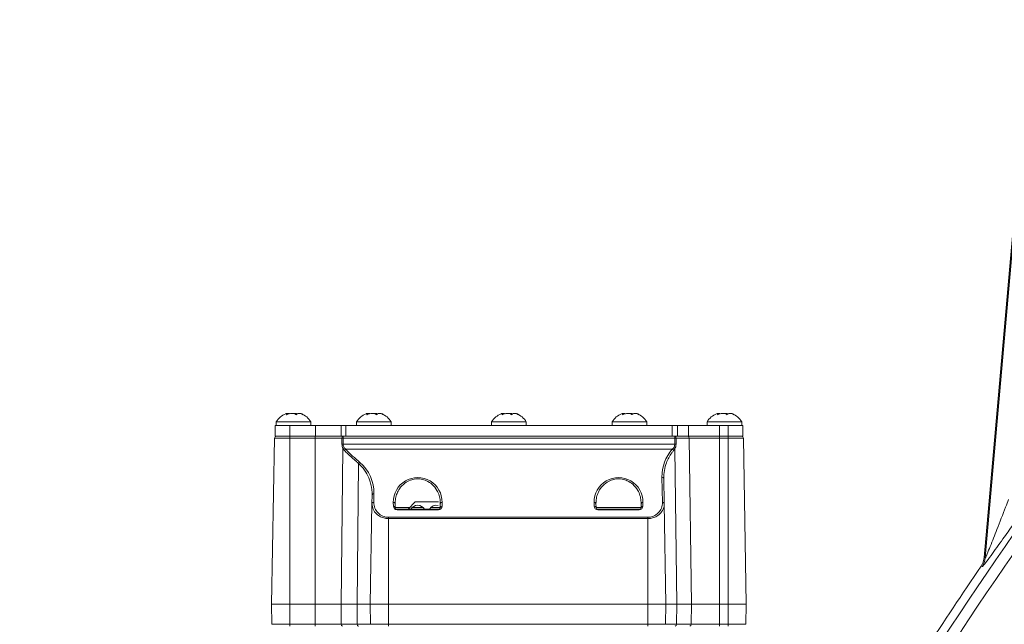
# Model space of a CAD drawing. Header units: millimetres. Extents: x 0 to 8410, y 0 to 5940.
# Tile 194 of 256: x 4856 to 5125, y 2758 to 2924. Entities that reach past the tile are written whole.
import ezdxf

# ---------------------------------------------------------------- set-up
doc = ezdxf.new("R2010")
doc.units = ezdxf.units.MM
doc.header["$LTSCALE"] = 10
doc.styles.add('SLDTEXTSTYLE0', font='TXT', dxfattribs={"width": 0.605})
doc.dimstyles.new('SLDDIMSTYLE0', dxfattribs={"dimtxt": 50, "dimasz": 50, "dimexe": 0, "dimexo": 0.0625, "dimgap": 12.5, "dimtad": 1, "dimtoh": 1, "dimdec": 1, "dimrnd": 1e-09, "dimzin": 12, "dimdsep": 46, "dimtxsty": 'SLDTEXTSTYLE0', "dimsah": 1, "dimcen": 0.09, "dimadec": 0, "dimazin": 0, "dimtfac": 1, "dimtofl": 0, "dimtmove": 0, "dimatfit": 3, "dimfxl": 0, "dimfrac": 2, "dimtolj": 1, "dimtzin": 12, "dimarcsym": 0})

# ---------------------------------------------------------------- blocks, each defined once
blk = doc.blocks.new('*D8')
at = {"color": 7, "linetype": 'Continuous', "lineweight": 0}
for p, q in [((5314.72, 3632.57), (4589.07, 3632.57)), ((4604.07, 3632.57), (4604.07, 2732.57)), ((5314.72, 2732.57), (4589.07, 2732.57))]:
    blk.add_line(p, q, dxfattribs=at)
for points in [[(4604.07, 3632.57), (4596.57, 3582.57), (4611.57, 3582.57)], [(4604.07, 2732.57), (4611.57, 2782.57), (4596.57, 2782.57)]]:
    blk.add_solid(points, dxfattribs=at)
at = {"color": 7, "linetype": 'Continuous', "lineweight": 0, "insert": (4539.62, 3125.29), "char_height": 50, "attachment_point": 1, "rotation": 90, "style": 'SLDTEXTSTYLE0'}
blk.add_mtext('900', dxfattribs=at)
blk = doc.blocks.new('*D10')
at = {"color": 7, "linetype": 'Continuous', "lineweight": 0}
for p, q in [((5314.72, 3964.57), (4489.07, 3964.57)), ((4504.07, 2237.57), (4504.07, 3964.57)), ((4975.83, 2237.57), (4489.07, 2237.57))]:
    blk.add_line(p, q, dxfattribs=at)
for points in [[(4504.07, 3964.57), (4496.57, 3914.57), (4511.57, 3914.57)], [(4504.07, 2237.57), (4511.57, 2287.57), (4496.57, 2287.57)]]:
    blk.add_solid(points, dxfattribs=at)
at = {"color": 7, "linetype": 'Continuous', "lineweight": 0, "insert": (4439.62, 3024.71), "char_height": 50, "attachment_point": 1, "rotation": 90, "style": 'SLDTEXTSTYLE0'}
blk.add_mtext('1727', dxfattribs=at)

msp = doc.modelspace()

# ---------------------------------------------------------------- linework, layer by layer
at = {"color": 7, "linetype": 'Continuous', "lineweight": 0}
for p, q in [((5127.857872, 2867.62521), (5119.871212, 2776.337274)), ((4928.935799, 2815.51272), (4928.935799, 2815.749783)), ((4950.935799, 2815.51272), (4950.935799, 2815.749783)), ((4987.935799, 2815.51272), (4987.935799, 2815.749783)), ((5020.935799, 2815.51272), (5020.935799, 2815.749783)), ((5046.935799, 2815.51272), (5046.935799, 2815.749783)), ((4925.724686, 2812.574759), (4925.724686, 2809.574759)), ((4925.724686, 2812.574759), (4929.724686, 2812.574759)), ((4925.974686, 2813.574759), (4925.974686, 2812.574759)), ((4935.474686, 2813.574759), (4925.974686, 2813.574759)), ((4929.724686, 2812.574759), (4936.724686, 2812.574759)), ((4935.474686, 2812.574759), (4935.474686, 2813.574759)), ((4936.724686, 2812.574759), (4943.753368, 2812.574759)), ((4943.753368, 2812.574759), (4945.03131, 2812.574759)), ((4945.03131, 2812.574759), (5034.390109, 2812.574759)), ((4947.974686, 2813.574759), (4947.974686, 2812.574759)), ((4957.474686, 2813.574759), (4947.974686, 2813.574759)), ((4957.474686, 2812.574759), (4957.474686, 2813.574759)), ((4984.974686, 2813.574759), (4984.974686, 2812.574759)), ((4994.474686, 2813.574759), (4984.974686, 2813.574759)), ((4994.474686, 2812.574759), (4994.474686, 2813.574759)), ((5017.974686, 2813.574759), (5017.974686, 2812.574759)), ((5027.474686, 2813.574759), (5017.974686, 2813.574759)), ((5027.474686, 2812.574759), (5027.474686, 2813.574759)), ((5034.390109, 2812.574759), (5035.830929, 2812.574759)), ((5035.830929, 2812.574759), (5038.90068, 2812.574759)), ((5038.90068, 2812.574759), (5047.352804, 2812.574759)), ((5043.974686, 2813.574759), (5043.974686, 2812.574759)), ((5053.474686, 2813.574759), (5043.974686, 2813.574759)), ((5047.352804, 2812.574759), (5049.724686, 2812.574759)), ((5049.724686, 2812.574759), (5053.724686, 2812.574759)), ((5053.474686, 2812.574759), (5053.474686, 2813.574759)), ((5053.724686, 2812.574759), (5053.724686, 2809.574759)), ((4925.519044, 2809.083486), (4924.724686, 2763.574759)), ((4925.724686, 2809.574759), (4929.724686, 2809.574759)), ((4929.724686, 2809.574759), (4936.724686, 2809.574759)), ((4936.724686, 2809.574759), (4943.753368, 2809.574759)), ((4943.753368, 2809.574759), (4945.03131, 2809.574759)), ((4945.03131, 2809.574759), (5034.390109, 2809.574759)), ((5034.390109, 2809.574759), (5035.830929, 2809.574759)), ((5035.830929, 2809.574759), (5038.90068, 2809.574759)), ((5038.90068, 2809.574759), (5047.352804, 2809.574759)), ((5047.352804, 2809.574759), (5049.724686, 2809.574759)), ((5049.724686, 2809.574759), (5053.724686, 2809.574759)), ((5053.930329, 2809.083486), (5054.724686, 2763.574759)), ((5032.122747, 2798.059814), (5032.243781, 2791.125811)), ((4952.205592, 2791.125811), (4951.724686, 2763.574759)), ((4952.205592, 2791.125811), (4952.246993, 2793.497693)), ((4958.546714, 2791.125811), (4958.565212, 2790.066033)), ((4962.074686, 2789.574759), (4964.074686, 2791.574759)), ((4970.382798, 2791.574759), (4964.074686, 2791.574759)), ((4970.88416, 2790.066033), (4970.902659, 2791.125811)), ((5013.546714, 2791.125811), (5013.565212, 2790.066033)), ((5025.88416, 2790.066033), (5025.902659, 2791.125811)), ((5032.243781, 2791.125811), (5032.724686, 2763.574759)), ((4959.065136, 2789.574759), (4970.384236, 2789.574759)), ((5014.065136, 2789.574759), (5025.384236, 2789.574759)), ((4924.724686, 2763.574759), (4929.724686, 2763.574759)), ((4924.820842, 2758.066033), (4924.724686, 2763.574759)), ((4929.724686, 2763.574759), (4936.65869, 2763.574759)), ((4936.65869, 2763.574759), (4943.734156, 2763.574759)), ((4943.734156, 2763.574759), (4948.124686, 2763.574759)), ((4948.124686, 2763.574759), (4951.724686, 2763.574759)), ((4951.724686, 2763.574759), (4956.724686, 2763.574759)), ((4951.820842, 2758.066033), (4951.724686, 2763.574759)), ((4956.724686, 2763.574759), (5027.724686, 2763.574759)), ((5027.724686, 2763.574759), (5032.724686, 2763.574759)), ((5032.628531, 2758.066033), (5032.724686, 2763.574759)), ((5032.724686, 2763.574759), (5035.65802, 2763.574759)), ((5035.65802, 2763.574759), (5039.669055, 2763.574759)), ((5039.669055, 2763.574759), (5047.352804, 2763.574759)), ((5047.352804, 2763.574759), (5049.724686, 2763.574759)), ((5049.724686, 2763.574759), (5054.724686, 2763.574759)), ((5054.628531, 2758.066033), (5054.724686, 2763.574759))]:
    msp.add_line(p, q, dxfattribs=at)
at = {"color": 8, "linetype": 'Continuous', "lineweight": 0}
for p, q in [((5120.139648, 2776.241596), (5128.132576, 2867.601177)), ((4929.724686, 2812.574759), (4929.724686, 2809.574759)), ((4936.724686, 2812.574759), (4936.724686, 2809.574759)), ((4943.753368, 2812.574759), (4943.753368, 2809.574759)), ((4945.03131, 2812.574759), (4945.03131, 2809.574759)), ((5034.390109, 2812.574759), (5034.390109, 2809.574759)), ((5035.830929, 2812.574759), (5035.830929, 2809.574759)), ((5038.90068, 2812.574759), (5038.90068, 2809.574759)), ((5047.352804, 2812.574759), (5047.352804, 2809.574759)), ((5049.724686, 2812.574759), (5049.724686, 2809.574759)), ((4929.724686, 2809.083486), (4925.519044, 2809.083486)), ((4929.724686, 2809.574759), (4929.724686, 2809.083486)), ((4929.724686, 2809.083486), (4929.724686, 2763.574759)), ((4936.65869, 2809.083486), (4929.724686, 2809.083486)), ((4936.65869, 2809.574759), (4936.65869, 2809.083486)), ((4936.65869, 2809.083486), (4936.65869, 2763.574759)), ((4943.98525, 2809.083486), (4936.65869, 2809.083486)), ((4944.324568, 2809.083486), (4944.312941, 2807.382689)), ((4944.312941, 2807.382689), (5035.122323, 2807.382689)), ((4944.324568, 2809.574759), (4944.324568, 2809.083486)), ((5035.109896, 2809.083486), (4944.324568, 2809.083486)), ((5035.109896, 2809.574759), (5035.109896, 2809.083486)), ((5035.122323, 2807.382689), (5035.109896, 2809.083486)), ((5039.058691, 2809.083486), (5035.466052, 2809.083486)), ((5039.058691, 2809.083486), (5039.669055, 2763.574759)), ((5047.352804, 2809.083486), (5039.058691, 2809.083486)), ((5047.352804, 2809.083486), (5047.352804, 2809.574759)), ((5047.352804, 2809.083486), (5047.352804, 2763.574759)), ((5049.724686, 2809.083486), (5047.352804, 2809.083486)), ((5049.724686, 2809.083486), (5049.724686, 2809.574759)), ((5049.724686, 2809.083486), (5049.724686, 2763.574759)), ((5053.930329, 2809.083486), (5049.724686, 2809.083486)), ((4944.260638, 2806.203979), (4943.734156, 2763.574759)), ((4944.666599, 2805.658553), (4944.260638, 2806.203979)), ((4944.614358, 2806.439721), (4945.017108, 2806.00338)), ((5034.449836, 2806.00338), (4945.017108, 2806.00338)), ((5034.449836, 2806.00338), (5034.780109, 2806.362092)), ((5035.133389, 2806.106943), (5034.818059, 2805.658553)), ((5035.133389, 2806.106943), (5035.65802, 2763.574759)), ((4948.55486, 2802.082032), (4948.124686, 2763.574759)), ((5031.743857, 2791.470638), (5031.622824, 2798.404641)), ((4952.746917, 2793.84252), (4952.705516, 2791.470638)), ((4958.065289, 2790.41086), (4958.04679, 2791.470638)), ((4971.402583, 2791.470638), (4971.384084, 2790.41086)), ((5013.065289, 2790.41086), (5013.04679, 2791.470638)), ((5026.402583, 2791.470638), (5026.384084, 2790.41086)), ((4958.565212, 2790.066033), (4962.56596, 2790.066033)), ((4959.065136, 2789.574759), (4959.065136, 2789.428313)), ((4970.384236, 2789.428313), (4959.065136, 2789.428313)), ((4963.246139, 2790.066033), (4966.203234, 2790.066033)), ((4968.346139, 2790.066033), (4970.88416, 2790.066033)), ((4970.384236, 2789.428313), (4970.384236, 2789.574759)), ((5013.565212, 2790.066033), (5025.88416, 2790.066033)), ((5014.065136, 2789.574759), (5014.065136, 2789.428313)), ((5025.384236, 2789.428313), (5014.065136, 2789.428313)), ((5025.384236, 2789.428313), (5025.384236, 2789.574759)), ((4956.724686, 2787.380066), (4956.724686, 2787.035239)), ((4956.724686, 2787.380066), (5027.724686, 2787.380066)), ((4956.724686, 2787.035239), (4956.724686, 2763.574759)), ((5027.724686, 2787.035239), (4956.724686, 2787.035239)), ((5027.724686, 2787.380066), (5027.724686, 2787.035239)), ((5027.724686, 2787.035239), (5027.724686, 2763.574759)), ((5119.871212, 2776.337274), (5120.139648, 2776.241596)), ((5119.29344, 2773.867571), (5119.02516, 2773.963477)), ((4929.724686, 2758.066033), (4929.724686, 2763.574759)), ((4936.65869, 2758.066033), (4936.65869, 2763.574759)), ((4943.80219, 2758.066033), (4943.734156, 2763.574759)), ((4948.186226, 2758.066033), (4948.124686, 2763.574759)), ((4956.724686, 2758.066033), (4956.724686, 2763.574759)), ((5027.724686, 2758.066033), (5027.724686, 2763.574759)), ((5035.59007, 2758.066033), (5035.65802, 2763.574759)), ((5039.595172, 2758.066033), (5039.669055, 2763.574759)), ((5047.352804, 2758.066033), (5047.352804, 2763.574759)), ((5049.724686, 2758.066033), (5049.724686, 2763.574759)), ((4924.820842, 2758.066033), (4929.724686, 2758.066033)), ((4929.724686, 2758.066033), (4936.65869, 2758.066033)), ((4929.724686, 2757.574759), (4929.724686, 2758.066033)), ((4936.65869, 2758.066033), (4943.80219, 2758.066033)), ((4936.65869, 2757.574759), (4936.65869, 2758.066033)), ((4943.80219, 2758.066033), (4948.186226, 2758.066033)), ((4948.186226, 2758.066033), (4951.820842, 2758.066033)), ((4951.820842, 2758.066033), (4956.724686, 2758.066033)), ((4956.724686, 2758.066033), (5027.724686, 2758.066033)), ((4956.724686, 2757.574759), (4956.724686, 2758.066033)), ((5027.724686, 2758.066033), (5032.628531, 2758.066033)), ((5027.724686, 2757.574759), (5027.724686, 2758.066033)), ((5032.628531, 2758.066033), (5035.59007, 2758.066033)), ((5035.59007, 2758.066033), (5039.595172, 2758.066033)), ((5039.595172, 2758.066033), (5047.352804, 2758.066033)), ((5047.352804, 2757.574759), (5047.352804, 2758.066033)), ((5047.352804, 2758.066033), (5049.724686, 2758.066033)), ((5049.724686, 2758.066033), (5054.628531, 2758.066033)), ((5049.724686, 2757.574759), (5049.724686, 2758.066033))]:
    msp.add_line(p, q, dxfattribs=at)
at = {"color": 8, "linetype": 'Continuous', "lineweight": 0, "flags": 128}
for points in [[(4943.973245, 2807.382689), (4943.980304, 2808.382515), (4943.98525, 2809.083486)], [(5035.466052, 2809.083486), (5035.473317, 2808.083665), (5035.47841, 2807.382689)], [(4948.506177, 2757.574759), (4948.444433, 2757.584155), (4948.385009, 2757.611989), (4948.33014, 2757.657215), (4948.281886, 2757.718134), (4948.242062, 2757.792456), (4948.212164, 2757.877387), (4948.193316, 2757.969737), (4948.186226, 2758.066033)]]:
    msp.add_lwpolyline(points, dxfattribs=at)
at = {"color": 8, "linetype": 'Continuous', "lineweight": 0}
for centre, radius, start, end in [((6193.802699, 2042.626864), 1297.659625, 141.873262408, 148.154174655), ((6193.802699, 2042.626864), 1294.663737, 141.873262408, 148.154174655), ((4944.143093, 2785.293352), 22.08999, 89.55945282, 90.44054718), ((4944.421566, 2809.144945), 0.440623, 102.71713306, 188.0179192), ((4944.154909, 2786.977641), 22.106495, 89.56027195, 90.43972805), ((5035.025513, 2809.138847), 0.444004, 352.83728466, 79.04420312), ((5035.287974, 2787.74272), 21.341508, 89.52190703, 90.47809297), ((5035.300367, 2786.038684), 21.344747, 89.52207142, 90.47792858), ((5038.609487, 2809.128064), 0.45141, 354.33255089, 81.71143655), ((4944.989332, 2805.49385), 1.017486, 111.62498232, 135.73920191), ((4945.390907, 2805.272867), 0.820594, 117.09849065, 151.96515989), ((5034.120106, 2805.282262), 0.792927, 28.3306303, 65.42778909), ((5034.401071, 2805.465125), 0.973766, 41.23194901, 67.09213514), ((4949.328009, 2801.685507), 0.868902, 121.43794365, 152.84805816), ((5031.688655, 2797.965279), 0.444267, 12.28587689, 98.52144999), ((4952.681086, 2793.403157), 0.444267, 81.47855001, 167.71412311), ((4952.639684, 2791.031276), 0.444267, 81.47855001, 167.71412311), ((4958.112621, 2791.031276), 0.444267, 12.28587689, 98.52144999), ((4971.336751, 2791.031276), 0.444267, 81.47855001, 167.71412311), ((5013.112621, 2791.031276), 0.444267, 12.28587689, 98.52144999), ((5026.336751, 2791.031276), 0.444267, 81.47855001, 167.71412311), ((5031.809688, 2791.031276), 0.444267, 12.28587689, 98.52144999), ((4958.13112, 2789.971498), 0.444267, 12.28587689, 98.52144999), ((4959.065136, 2790.428313), 1, 181, 270), ((4970.384236, 2790.428313), 1, 270, 359), ((4971.318253, 2789.971498), 0.444267, 81.47855001, 167.71412311), ((5013.13112, 2789.971498), 0.444267, 12.28587689, 98.52144999), ((5014.065136, 2790.428313), 1, 181, 270), ((5025.384236, 2790.428313), 1, 270, 359), ((5026.318253, 2789.971498), 0.444267, 81.47855001, 167.71412311), ((5115.151965, 2776.681602), 5.007054, 325.80485786, 354.95850073), ((4944.242068, 2758.009771), 0.443462, 172.7111941, 258.7969331), ((5035.150309, 2758.009609), 0.443366, 281.24798503, 7.31149447), ((5039.145969, 2758.021454), 0.45141, 278.28856345, 5.66744911)]:
    msp.add_arc(centre, radius, start, end, dxfattribs=at)
at = {"color": 7, "linetype": 'Continuous', "lineweight": 0}
for centre, radius, start, end in [((4930.98952, 2810.280607), 6, 113.7634097, 146.69982304), ((4930.459852, 2810.280607), 6, 33.30017696, 66.30230112), ((4952.98952, 2810.280607), 6, 113.7634097, 146.69982304), ((4952.459852, 2810.280607), 6, 33.30017696, 66.30230112), ((4989.98952, 2810.280607), 6, 113.7634097, 146.69982304), ((4989.459852, 2810.280607), 6, 33.30017696, 66.30230112), ((5022.98952, 2810.280607), 6, 113.7634097, 146.69982304), ((5022.459852, 2810.280607), 6, 33.30017696, 66.30230112), ((5048.98952, 2810.280607), 6, 113.7634097, 146.69982304), ((5048.459852, 2810.280607), 6, 33.30017696, 66.30230112), ((4926.018968, 2809.074759), 0.5, 90, 179), ((5053.430405, 2809.074759), 0.5, 1, 90), ((4959.065136, 2790.074759), 0.5, 181, 270), ((4964.724686, 2788.574759), 2.1, 28.43689015, 151.56310985), ((4969.824686, 2788.574759), 2.1, 75.11106799, 151.56310985), ((4970.384236, 2790.074759), 0.5, 270, 359), ((5014.065136, 2790.074759), 0.5, 181, 270), ((5025.384236, 2790.074759), 0.5, 270, 359), ((6193.802699, 2042.626864), 1300, 145.766516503, 148.182201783)]:
    msp.add_arc(centre, radius, start, end, dxfattribs=at)
at = {"color": 8, "linetype": 'Continuous', "lineweight": 0}
for centre, major_axis, start_param, end_param in [((4989.724686, 2850.371125), (0, 62.991059), 2.3523032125, 2.4358469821), ((5042.724686, 2798.598484), (0, 11.105246), 0.8408997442, 1.5882522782), ((4941.724686, 2794.034972), (0, 11.02559), 4.694933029, 5.5774396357), ((4964.724686, 2791.587237), (0, 6.679931), 4.694933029, 7.8714375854), ((5019.724686, 2791.587237), (0, 6.679931), 4.694933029, 7.8714375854), ((4956.724686, 2791.400462), (0, 4.020396), 1.5533403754, 3.1415926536), ((5027.724686, 2791.400462), (0, 4.020396), 3.1415926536, 4.7298449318)]:
    msp.add_ellipse(centre, major_axis=major_axis, ratio=0.9998476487, start_param=start_param, end_param=end_param, dxfattribs=at)
at = {"color": 7, "linetype": 'Continuous', "lineweight": 0}
for points, knots in [([(4928.575536, 2815.764567), (4928.672727, 2815.803804), (4928.871878, 2815.884202), (4928.957868, 2815.795391), (4928.915873, 2815.634109), (4928.845649, 2815.504078), (4928.826255, 2815.468167)], [0, 0, 0, 0, 0.2875675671, 0.5892464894, 0.8865614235, 1, 1, 1, 1]), ([(4928.826255, 2815.468167), (4929.047025, 2815.571777), (4929.492071, 2815.780642), (4930.226633, 2815.878722), (4930.865239, 2815.798488), (4931.264642, 2815.633862), (4931.447893, 2815.504025), (4931.498504, 2815.468167)], [0, 0, 0, 0, 0.2469159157, 0.4977539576, 0.710428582, 0.920026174, 1, 1, 1, 1]), ([(4929.65033, 2815.764705), (4929.545319, 2815.805919), (4929.339291, 2815.886779), (4929.010601, 2815.81645), (4928.849442, 2815.781967)], [0, 0, 0, 0, 0.5096909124, 1, 1, 1, 1]), ([(4931.799043, 2815.764705), (4931.594372, 2815.806883), (4931.220378, 2815.883954), (4930.879168, 2815.820223), (4930.724686, 2815.791369)], [0, 0, 0, 0, 0.5472558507, 1, 1, 1, 1]), ([(4931.498504, 2815.468167), (4931.556149, 2815.571781), (4931.672352, 2815.780649), (4932.096858, 2815.878722), (4932.629369, 2815.798483), (4933.073686, 2815.633856), (4933.326984, 2815.504022), (4933.396935, 2815.468167)], [0, 0, 0, 0, 0.2469267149, 0.4977621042, 0.710435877, 0.9200339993, 1, 1, 1, 1]), ([(4933.396935, 2815.468167), (4933.234989, 2815.57075), (4932.908527, 2815.777544), (4932.602102, 2815.883357), (4932.555128, 2815.817665), (4932.536325, 2815.791368)], [0, 0, 0, 0, 0.3712013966, 0.7482908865, 1, 1, 1, 1]), ([(4950.575536, 2815.764567), (4950.672727, 2815.803804), (4950.871878, 2815.884202), (4950.957868, 2815.795391), (4950.915873, 2815.634109), (4950.845649, 2815.504078), (4950.826255, 2815.468167)], [0, 0, 0, 0, 0.2875675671, 0.5892464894, 0.8865614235, 1, 1, 1, 1]), ([(4950.826255, 2815.468167), (4951.047025, 2815.571777), (4951.492071, 2815.780642), (4952.226633, 2815.878722), (4952.865239, 2815.798488), (4953.264642, 2815.633862), (4953.447893, 2815.504025), (4953.498504, 2815.468167)], [0, 0, 0, 0, 0.2469159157, 0.4977539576, 0.710428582, 0.920026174, 1, 1, 1, 1]), ([(4951.65033, 2815.764705), (4951.545319, 2815.805919), (4951.339291, 2815.886779), (4951.010601, 2815.81645), (4950.849442, 2815.781967)], [0, 0, 0, 0, 0.5096909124, 1, 1, 1, 1]), ([(4953.799043, 2815.764705), (4953.594372, 2815.806883), (4953.220378, 2815.883954), (4952.879168, 2815.820223), (4952.724686, 2815.791369)], [0, 0, 0, 0, 0.5472558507, 1, 1, 1, 1]), ([(4953.498504, 2815.468167), (4953.556149, 2815.571781), (4953.672352, 2815.780649), (4954.096858, 2815.878722), (4954.629369, 2815.798483), (4955.073686, 2815.633856), (4955.326984, 2815.504022), (4955.396935, 2815.468167)], [0, 0, 0, 0, 0.2469267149, 0.4977621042, 0.710435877, 0.9200339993, 1, 1, 1, 1]), ([(4955.396935, 2815.468167), (4955.234989, 2815.57075), (4954.908527, 2815.777544), (4954.602102, 2815.883357), (4954.555128, 2815.817665), (4954.536325, 2815.791368)], [0, 0, 0, 0, 0.3712013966, 0.7482908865, 1, 1, 1, 1]), ([(4987.575536, 2815.764567), (4987.672727, 2815.803804), (4987.871878, 2815.884202), (4987.957868, 2815.795391), (4987.915873, 2815.634109), (4987.845649, 2815.504078), (4987.826255, 2815.468167)], [0, 0, 0, 0, 0.2875675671, 0.5892464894, 0.8865614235, 1, 1, 1, 1]), ([(4987.826255, 2815.468167), (4988.047025, 2815.571777), (4988.492071, 2815.780642), (4989.226633, 2815.878722), (4989.865239, 2815.798488), (4990.264642, 2815.633862), (4990.447893, 2815.504025), (4990.498504, 2815.468167)], [0, 0, 0, 0, 0.2469159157, 0.4977539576, 0.710428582, 0.920026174, 1, 1, 1, 1]), ([(4988.65033, 2815.764705), (4988.545319, 2815.805919), (4988.339291, 2815.886779), (4988.010601, 2815.81645), (4987.849442, 2815.781967)], [0, 0, 0, 0, 0.5096909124, 1, 1, 1, 1]), ([(4990.799043, 2815.764705), (4990.594372, 2815.806883), (4990.220378, 2815.883954), (4989.879168, 2815.820223), (4989.724686, 2815.791369)], [0, 0, 0, 0, 0.5472558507, 1, 1, 1, 1]), ([(4990.498504, 2815.468167), (4990.556149, 2815.571781), (4990.672352, 2815.780649), (4991.096858, 2815.878722), (4991.629369, 2815.798483), (4992.073686, 2815.633856), (4992.326984, 2815.504022), (4992.396935, 2815.468167)], [0, 0, 0, 0, 0.2469267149, 0.4977621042, 0.710435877, 0.9200339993, 1, 1, 1, 1]), ([(4992.396935, 2815.468167), (4992.234989, 2815.57075), (4991.908527, 2815.777544), (4991.602102, 2815.883357), (4991.555128, 2815.817665), (4991.536325, 2815.791368)], [0, 0, 0, 0, 0.3712013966, 0.7482908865, 1, 1, 1, 1]), ([(5020.575536, 2815.764567), (5020.672727, 2815.803804), (5020.871878, 2815.884202), (5020.957868, 2815.795391), (5020.915873, 2815.634109), (5020.845649, 2815.504078), (5020.826255, 2815.468167)], [0, 0, 0, 0, 0.2875675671, 0.5892464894, 0.8865614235, 1, 1, 1, 1]), ([(5020.826255, 2815.468167), (5021.047025, 2815.571777), (5021.492071, 2815.780642), (5022.226633, 2815.878722), (5022.865239, 2815.798488), (5023.264642, 2815.633862), (5023.447893, 2815.504025), (5023.498504, 2815.468167)], [0, 0, 0, 0, 0.2469159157, 0.4977539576, 0.710428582, 0.920026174, 1, 1, 1, 1]), ([(5021.65033, 2815.764705), (5021.545319, 2815.805919), (5021.339291, 2815.886779), (5021.010601, 2815.81645), (5020.849442, 2815.781967)], [0, 0, 0, 0, 0.50969091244, 1, 1, 1, 1]), ([(5023.799043, 2815.764705), (5023.594372, 2815.806883), (5023.220378, 2815.883954), (5022.879168, 2815.820223), (5022.724686, 2815.791369)], [0, 0, 0, 0, 0.5472558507, 1, 1, 1, 1]), ([(5023.498504, 2815.468167), (5023.556149, 2815.571781), (5023.672352, 2815.780649), (5024.096858, 2815.878722), (5024.629369, 2815.798483), (5025.073686, 2815.633856), (5025.326984, 2815.504022), (5025.396935, 2815.468167)], [0, 0, 0, 0, 0.2469267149, 0.4977621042, 0.710435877, 0.9200339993, 1, 1, 1, 1]), ([(5025.396935, 2815.468167), (5025.234989, 2815.57075), (5024.908527, 2815.777544), (5024.602102, 2815.883357), (5024.555128, 2815.817665), (5024.536325, 2815.791368)], [0, 0, 0, 0, 0.3712013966, 0.7482908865, 1, 1, 1, 1]), ([(5046.575536, 2815.764567), (5046.672727, 2815.803804), (5046.871878, 2815.884202), (5046.957868, 2815.795391), (5046.915873, 2815.634109), (5046.845649, 2815.504078), (5046.826255, 2815.468167)], [0, 0, 0, 0, 0.2875675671, 0.5892464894, 0.8865614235, 1, 1, 1, 1]), ([(5046.826255, 2815.468167), (5047.047025, 2815.571777), (5047.492071, 2815.780642), (5048.226633, 2815.878722), (5048.865239, 2815.798488), (5049.264642, 2815.633862), (5049.447893, 2815.504025), (5049.498504, 2815.468167)], [0, 0, 0, 0, 0.2469159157, 0.4977539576, 0.710428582, 0.920026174, 1, 1, 1, 1]), ([(5047.65033, 2815.764705), (5047.545319, 2815.805919), (5047.339291, 2815.886779), (5047.010601, 2815.81645), (5046.849442, 2815.781967)], [0, 0, 0, 0, 0.5096909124, 1, 1, 1, 1]), ([(5049.799043, 2815.764705), (5049.594372, 2815.806883), (5049.220378, 2815.883954), (5048.879168, 2815.820223), (5048.724686, 2815.791369)], [0, 0, 0, 0, 0.5472558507, 1, 1, 1, 1]), ([(5049.498504, 2815.468167), (5049.556149, 2815.571781), (5049.672352, 2815.780649), (5050.096858, 2815.878722), (5050.629369, 2815.798483), (5051.073686, 2815.633856), (5051.326984, 2815.504022), (5051.396935, 2815.468167)], [0, 0, 0, 0, 0.2469267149, 0.4977621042, 0.710435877, 0.9200339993, 1, 1, 1, 1]), ([(5051.396935, 2815.468167), (5051.234989, 2815.57075), (5050.908527, 2815.777544), (5050.602102, 2815.883357), (5050.555128, 2815.817665), (5050.536325, 2815.791368)], [0, 0, 0, 0, 0.3712013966, 0.7482908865, 1, 1, 1, 1]), ([(5119.02516, 2773.963477), (5119.177207, 2774.209451), (5119.624982, 2774.933836), (5119.773275, 2775.779058), (5119.871212, 2776.337274)], [0, 0, 0, 0, 0.3395626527, 1, 1, 1, 1])]:
    msp.add_open_spline(points, degree=3, knots=knots, dxfattribs=at)
at = {"color": 8, "linetype": 'Continuous', "lineweight": 0}
for points, knots in [([(4944.260638, 2806.203979), (4944.176575, 2806.390185), (4944.013972, 2806.750362), (4943.98651, 2807.176741), (4943.973245, 2807.382689)], [0, 0, 0, 0, 0.51698514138, 1, 1, 1, 1]), ([(4944.312941, 2807.382689), (4944.327749, 2807.216779), (4944.359, 2806.866627), (4944.526319, 2806.586905), (4944.614358, 2806.439721)], [0, 0, 0, 0, 0.4738225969, 1, 1, 1, 1]), ([(5034.780109, 2806.362092), (5034.87885, 2806.519631), (5035.049886, 2806.792518), (5035.120312, 2807.172738), (5035.122023, 2807.351376), (5035.122323, 2807.382689)], [0, 0, 0, 0, 0.5297178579, 0.9175673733, 1, 1, 1, 1]), ([(5035.47841, 2807.382689), (5035.463514, 2807.15805), (5035.432261, 2806.686758), (5035.236068, 2806.306141), (5035.133389, 2806.106943)], [0, 0, 0, 0, 0.4766443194, 1, 1, 1, 1]), ([(4948.55486, 2802.082032), (4948.342608, 2802.263076), (4947.281086, 2803.168521), (4945.980164, 2804.359747), (4944.936451, 2805.391733), (4944.666599, 2805.658553)], [0, 0, 0, 0, 0.1563359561, 0.7818710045, 1, 1, 1, 1]), ([(5034.818059, 2805.658553), (5034.648763, 2805.450764), (5033.798072, 2804.406651), (5032.86259, 2802.586896), (5032.20062, 2800.221691), (5032.148874, 2798.785123), (5032.122747, 2798.059814)], [0, 0, 0, 0, 0.0911386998, 0.4579610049, 0.7263297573, 1, 1, 1, 1]), ([(4952.246993, 2793.497693), (4952.246436, 2793.738846), (4952.243639, 2794.948528), (4951.898184, 2796.907598), (4950.886764, 2799.294905), (4949.735491, 2800.957245), (4948.821897, 2801.827626), (4948.55486, 2802.082032)], [0, 0, 0, 0, 0.0790178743, 0.3963726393, 0.6420394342, 0.8953708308, 1, 1, 1, 1]), ([(4970.902659, 2791.125811), (4970.899392, 2791.370719), (4970.889578, 2792.10655), (4970.648196, 2793.340026), (4969.986125, 2794.9167), (4968.856126, 2796.359631), (4967.30389, 2797.402442), (4965.705354, 2797.911594), (4964.144402, 2797.960386), (4962.573102, 2797.583313), (4960.974031, 2796.692313), (4959.77329, 2795.38177), (4959.013224, 2793.924033), (4958.603294, 2792.551758), (4958.565765, 2791.605928), (4958.546714, 2791.125811)], [0, 0, 0, 0, 0.0408746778, 0.122808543, 0.206974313, 0.3154315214, 0.3965584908, 0.4606796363, 0.525102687, 0.5832829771, 0.65993079, 0.7667783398, 0.8423021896, 0.9199502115, 1, 1, 1, 1]), ([(5025.902659, 2791.125811), (5025.899392, 2791.370719), (5025.889578, 2792.10655), (5025.648196, 2793.340026), (5024.986125, 2794.9167), (5023.856126, 2796.359631), (5022.30389, 2797.402442), (5020.705354, 2797.911594), (5019.144402, 2797.960386), (5017.573102, 2797.583313), (5015.974031, 2796.692313), (5014.77329, 2795.38177), (5014.013224, 2793.924033), (5013.603294, 2792.551758), (5013.565765, 2791.605928), (5013.546714, 2791.125811)], [0, 0, 0, 0, 0.0408746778, 0.122808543, 0.206974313, 0.3154315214, 0.3965584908, 0.4606796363, 0.525102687, 0.5832829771, 0.65993079, 0.7667783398, 0.8423021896, 0.9199502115, 1, 1, 1, 1]), ([(4956.724686, 2787.035239), (4956.386562, 2787.055498), (4955.620193, 2787.101417), (4954.437738, 2787.524006), (4953.267802, 2788.345851), (4952.367935, 2789.60264), (4952.261353, 2790.602632), (4952.205592, 2791.125811)], [0, 0, 0, 0, 0.120281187, 0.2726213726, 0.4654791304, 0.7203479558, 1, 1, 1, 1]), ([(5032.243781, 2791.125811), (5032.23501, 2790.903812), (5032.204103, 2790.121497), (5031.703468, 2788.955626), (5030.616532, 2787.880738), (5029.424773, 2787.276883), (5028.429739, 2787.05478), (5027.877438, 2787.039473), (5027.724686, 2787.035239)], [0, 0, 0, 0, 0.1191445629, 0.419861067, 0.6345461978, 0.8030427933, 0.9455270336, 1, 1, 1, 1]), ([(5120.139648, 2776.241596), (5120.155867, 2776.255525), (5120.183631, 2776.27937), (5120.346766, 2776.604065), (5120.77686, 2777.592521), (5121.517872, 2779.41355), (5122.426288, 2781.692351), (5123.840594, 2785.28784), (5125.221989, 2788.834392), (5126.28538, 2791.580335), (5126.554672, 2792.275717)], [0, 0, 0, 0, 0.0283373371, 0.0485103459, 0.1190895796, 0.2510159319, 0.3893830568, 0.5279483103, 0.8804577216, 1, 1, 1, 1]), ([(5130.640581, 2789.405721), (5129.693799, 2788.059708), (5127.801293, 2785.369189), (5125.345635, 2781.910256), (5123.313524, 2779.074177), (5121.664477, 2776.805988), (5120.344459, 2775.043266), (5119.504714, 2774.003174), (5119.359026, 2773.909666), (5119.29344, 2773.867571)], [0, 0, 0, 0, 0.21297073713, 0.4257030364, 0.55804380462, 0.69006131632, 0.83252232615, 0.92460519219, 1, 1, 1, 1])]:
    msp.add_open_spline(points, degree=3, knots=knots, dxfattribs=at)

# ---------------------------------------------------------------- dimensions: what is measured, and where the dimension line sits
at = {"color": 7, "linetype": 'Continuous', "lineweight": 0}
for base, p1, p2, picture, middle in [((4504.072845, 3964.574759), (4975.825542, 2237.574759), (5314.724686, 3964.574759), '*D10', (4504.072845, 3101.074759)), ((4604.072845, 2732.574759), (5314.724686, 3632.574759), (5314.724686, 2732.574759), '*D8', (4604.072845, 3182.574759))]:
    dim = msp.add_linear_dim(base=base, p1=p1, p2=p2, angle=90, dimstyle='SLDDIMSTYLE0', dxfattribs=at)
    dim.commit()
    dim.dimension.update_dxf_attribs({"geometry": picture, "text_midpoint": middle, "dimtype": 160})

doc.saveas('drawing.dxf')
